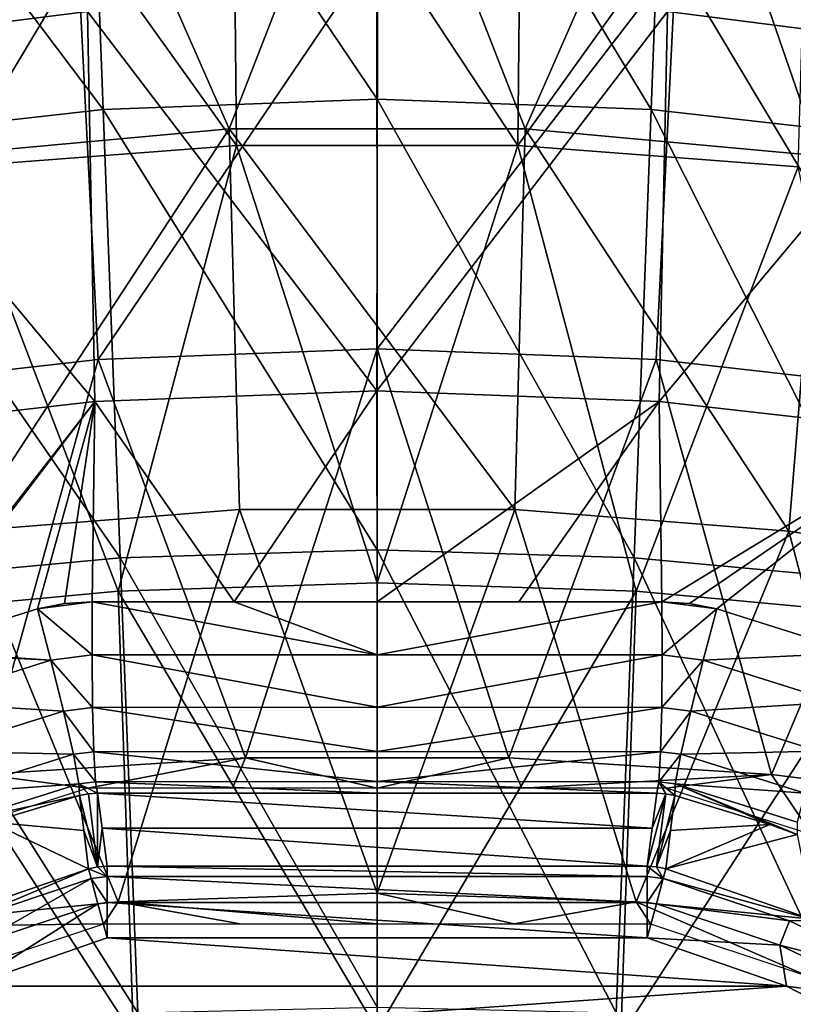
# Model space of a CAD drawing. Header units: millimetres. Extents: x -65 to 65, y -82 to 87.
# Tile 165 of 223: x -2.5 to 2.91, y 10.55 to 17.43. Entities that reach past the tile are written whole.
import ezdxf

# ---------------------------------------------------------------- set-up
doc = ezdxf.new("R2010")
doc.units = ezdxf.units.MM
doc.header["$LTSCALE"] = 101.851852
for name, color, linetype in [('10', 7, 'CONTINUOUS'), ('134', 7, 'CONTINUOUS'), ('135', 7, 'CONTINUOUS'), ('136', 7, 'CONTINUOUS'), ('137', 7, 'CONTINUOUS'), ('138', 7, 'CONTINUOUS'), ('14', 7, 'CONTINUOUS'), ('470', 7, 'CONTINUOUS'), ('472', 7, 'CONTINUOUS'), ('474', 7, 'CONTINUOUS'), ('55', 7, 'CONTINUOUS'), ('56', 7, 'CONTINUOUS'), ('57', 7, 'CONTINUOUS'), ('6', 7, 'CONTINUOUS'), ('69', 7, 'CONTINUOUS'), ('70', 7, 'CONTINUOUS'), ('88', 7, 'CONTINUOUS'), ('89', 7, 'CONTINUOUS'), ('90', 7, 'CONTINUOUS'), ('91', 7, 'CONTINUOUS'), ('92', 7, 'CONTINUOUS')]:
    doc.layers.add(name, color=color, linetype=linetype)

msp = doc.modelspace()

# ---------------------------------------------------------------- linework, layer by layer
at = {"layer": '10', "color": 7, "linetype": 'CONTINUOUS', "true_color": 0xebebeb}
for points in [[(-3.031, 19.4084, 120.6509), (-0.9843, 16.5521, 121.9828), (-1.0129, 19.5796, 120.6489), (-3.031, 19.4084, 120.6509)], [(-0.9843, 16.5521, 121.9828), (0.9844, 16.5521, 121.9828), (-1.0129, 19.5796, 120.6489), (-0.9843, 16.5521, 121.9828)], [(-1.0129, 19.5796, 120.6489), (0.9844, 16.5521, 121.9828), (1.014, 19.5796, 120.6489), (-1.0129, 19.5796, 120.6489)], [(1.014, 19.5796, 120.6489), (0.9844, 16.5521, 121.9828), (3.0321, 19.4083, 120.6509), (1.014, 19.5796, 120.6489)], [(-2.945, 16.4024, 121.9709), (-0.9843, 16.5521, 121.9828), (-3.031, 19.4084, 120.6509), (-2.945, 16.4024, 121.9709)], [(0.9844, 16.5521, 121.9828), (2.9451, 16.4024, 121.9709), (3.0321, 19.4083, 120.6509), (0.9844, 16.5521, 121.9828)], [(-2.945, 16.4024, 121.9709), (-1.8119, 13.4368, 123.1389), (-0.9843, 16.5521, 121.9828), (-2.945, 16.4024, 121.9709)], [(-1.8119, 13.4368, 123.1389), (-0.0001, 13.4935, 123.1499), (-0.9843, 16.5521, 121.9828), (-1.8119, 13.4368, 123.1389)], [(-0.9843, 16.5521, 121.9828), (-0.0001, 13.4935, 123.1499), (0.9844, 16.5521, 121.9828), (-0.9843, 16.5521, 121.9828)], [(-0.0001, 13.4935, 123.1499), (1.8117, 13.4368, 123.1389), (0.9844, 16.5521, 121.9828), (-0.0001, 13.4935, 123.1499)], [(0.9844, 16.5521, 121.9828), (1.8117, 13.4368, 123.1389), (2.9451, 16.4024, 121.9709), (0.9844, 16.5521, 121.9828)], [(-3.6117, 13.2687, 123.1063), (-1.8119, 13.4368, 123.1389), (-2.945, 16.4024, 121.9709), (-3.6117, 13.2687, 123.1063)], [(1.8117, 13.4368, 123.1389), (3.6114, 13.2687, 123.1063), (2.9451, 16.4024, 121.9709), (1.8117, 13.4368, 123.1389)], [(-1.8119, 13.4368, 123.1389), (0.0001, 10.3689, 124.1456), (-0.0001, 13.4935, 123.1499), (-1.8119, 13.4368, 123.1389)], [(-0.0001, 13.4935, 123.1499), (0.0001, 10.3689, 124.1456), (1.8117, 13.4368, 123.1389), (-0.0001, 13.4935, 123.1499)], [(-3.6117, 13.2687, 123.1063), (-1.7046, 10.3278, 124.1305), (-1.8119, 13.4368, 123.1389), (-3.6117, 13.2687, 123.1063)], [(-1.7046, 10.3278, 124.1305), (0.0001, 10.3689, 124.1456), (-1.8119, 13.4368, 123.1389), (-1.7046, 10.3278, 124.1305)], [(0.0001, 10.3689, 124.1456), (1.7048, 10.3278, 124.1305), (1.8117, 13.4368, 123.1389), (0.0001, 10.3689, 124.1456)], [(1.8117, 13.4368, 123.1389), (1.7048, 10.3278, 124.1305), (3.6114, 13.2687, 123.1063), (1.8117, 13.4368, 123.1389)], [(-3.4005, 10.2058, 124.086), (-1.7046, 10.3278, 124.1305), (-3.6117, 13.2687, 123.1063), (-3.4005, 10.2058, 124.086)], [(1.7048, 10.3278, 124.1305), (3.4007, 10.2058, 124.086), (3.6114, 13.2687, 123.1063), (1.7048, 10.3278, 124.1305)]]:
    msp.add_3dface(points, dxfattribs=at)
at = {"layer": '134', "color": 7, "linetype": 'CONTINUOUS', "true_color": 0xebebeb}
for points in [[(-3.3029, 13.0215, 121.0309), (-2.3766, 13.3119, 120.9789), (-2.2811, 12.9533, 121.0371), (-3.3029, 13.0215, 121.0309)], [(-3.3431, 13.0065, 121.0336), (-3.3029, 13.0215, 121.0309), (-2.2811, 12.9533, 121.0371), (-3.3431, 13.0065, 121.0336)], [(-3.3431, 13.0065, 121.0336), (-2.2811, 12.9533, 121.0371), (-3.2119, 12.66, 121.09), (-3.3431, 13.0065, 121.0336)], [(-2.2811, 12.9533, 121.0371), (-2.193, 12.5977, 120.9545), (-3.2119, 12.66, 121.09), (-2.2811, 12.9533, 121.0371)], [(-3.2119, 12.66, 121.09), (-2.193, 12.5977, 120.9545), (-3.0882, 12.3165, 121.0063), (-3.2119, 12.66, 121.09)], [(-2.193, 12.5977, 120.9545), (-2.1245, 12.2952, 120.7426), (-3.0882, 12.3165, 121.0063), (-2.193, 12.5977, 120.9545)], [(-3.0882, 12.3165, 121.0063), (-2.1245, 12.2952, 120.7426), (-2.992, 12.0231, 120.7944), (-3.0882, 12.3165, 121.0063)], [(-2.1245, 12.2952, 120.7426), (-2.0854, 12.0885, 120.4314), (-2.992, 12.0231, 120.7944), (-2.1245, 12.2952, 120.7426)], [(-2.992, 12.0231, 120.7944), (-2.0854, 12.0885, 120.4314), (-2.9368, 11.8208, 120.4841), (-2.992, 12.0231, 120.7944)], [(-2.0854, 12.0885, 120.4314), (-2.0812, 12.0067, 120.0648), (-2.9368, 11.8208, 120.4841), (-2.0854, 12.0885, 120.4314)], [(-2.0812, 12.0067, 120.0648), (-2.7007, 11.8206, 120.1023), (-2.9368, 11.8208, 120.4841), (-2.0812, 12.0067, 120.0648)]]:
    msp.add_3dface(points, dxfattribs=at)
at = {"layer": '135', "color": 7, "linetype": 'CONTINUOUS', "true_color": 0xebebeb}
for points in [[(-2.3766, 13.3119, 120.9789), (-2.1858, 13.3486, 120.9743), (-1.9923, 13.361, 120.9778), (-2.3766, 13.3119, 120.9789)], [(-2.3766, 13.3119, 120.9789), (-1.9923, 13.361, 120.9778), (-1.9942, 12.9898, 121.0362), (-2.3766, 13.3119, 120.9789)], [(-2.3766, 13.3119, 120.9789), (-1.9942, 12.9898, 121.0362), (-2.2811, 12.9533, 121.0371), (-2.3766, 13.3119, 120.9789)], [(-1.9942, 12.9898, 121.0362), (-1.9906, 12.6232, 120.9537), (-2.2811, 12.9533, 121.0371), (-1.9942, 12.9898, 121.0362)], [(-2.2811, 12.9533, 121.0371), (-1.9906, 12.6232, 120.9537), (-2.193, 12.5977, 120.9545), (-2.2811, 12.9533, 121.0371)], [(-1.9906, 12.6232, 120.9537), (-1.9821, 12.313, 120.7418), (-2.193, 12.5977, 120.9545), (-1.9906, 12.6232, 120.9537)], [(-2.193, 12.5977, 120.9545), (-1.9821, 12.313, 120.7418), (-2.1245, 12.2952, 120.7426), (-2.193, 12.5977, 120.9545)], [(-1.9821, 12.313, 120.7418), (-1.9698, 12.103, 120.4305), (-2.1245, 12.2952, 120.7426), (-1.9821, 12.313, 120.7418)], [(-2.1245, 12.2952, 120.7426), (-1.9698, 12.103, 120.4305), (-2.0854, 12.0885, 120.4314), (-2.1245, 12.2952, 120.7426)], [(-1.9698, 12.103, 120.4305), (-1.9555, 12.0228, 120.0637), (-2.0854, 12.0885, 120.4314), (-1.9698, 12.103, 120.4305)], [(-2.0188, 12.0187, 120.0605), (-2.0812, 12.0067, 120.0648), (-2.0854, 12.0885, 120.4314), (-2.0188, 12.0187, 120.0605)], [(-1.9555, 12.0228, 120.0637), (-2.0188, 12.0187, 120.0605), (-2.0854, 12.0885, 120.4314), (-1.9555, 12.0228, 120.0637)]]:
    msp.add_3dface(points, dxfattribs=at)
at = {"layer": '136', "color": 7, "linetype": 'CONTINUOUS', "true_color": 0xebebeb}
for points in [[(-1.9923, 13.361, 120.9778), (0, 12.9909, 121.0751), (-1.9942, 12.9898, 121.0362), (-1.9923, 13.361, 120.9778)], [(-1.9923, 13.361, 120.9778), (-1.001, 13.3617, 121.0067), (0, 12.9909, 121.0751), (-1.9923, 13.361, 120.9778)], [(-1.001, 13.3617, 121.0067), (0, 13.3621, 121.0165), (0, 12.9909, 121.0751), (-1.001, 13.3617, 121.0067)], [(0, 13.3621, 121.0165), (0.9914, 13.3618, 121.0069), (1.9923, 13.361, 120.9778), (0, 13.3621, 121.0165)], [(0, 13.3621, 121.0165), (1.9923, 13.361, 120.9778), (0, 12.9909, 121.0751), (0, 13.3621, 121.0165)], [(1.9923, 13.361, 120.9778), (1.9942, 12.9898, 121.0362), (0, 12.9909, 121.0751), (1.9923, 13.361, 120.9778)], [(0, 12.9909, 121.0751), (0, 12.6243, 120.9925), (-1.9942, 12.9898, 121.0362), (0, 12.9909, 121.0751)], [(-1.9942, 12.9898, 121.0362), (0, 12.6243, 120.9925), (-1.9906, 12.6232, 120.9537), (-1.9942, 12.9898, 121.0362)], [(0, 12.9909, 121.0751), (1.9942, 12.9898, 121.0362), (0, 12.6243, 120.9925), (0, 12.9909, 121.0751)], [(1.9942, 12.9898, 121.0362), (1.9906, 12.6232, 120.9537), (0, 12.6243, 120.9925), (1.9942, 12.9898, 121.0362)], [(0, 12.6243, 120.9925), (0, 12.3141, 120.7805), (-1.9906, 12.6232, 120.9537), (0, 12.6243, 120.9925)], [(-1.9906, 12.6232, 120.9537), (0, 12.3141, 120.7805), (-1.9821, 12.313, 120.7418), (-1.9906, 12.6232, 120.9537)], [(0, 12.6243, 120.9925), (1.9906, 12.6232, 120.9537), (0, 12.3141, 120.7805), (0, 12.6243, 120.9925)], [(1.9906, 12.6232, 120.9537), (1.9821, 12.313, 120.7418), (0, 12.3141, 120.7805), (1.9906, 12.6232, 120.9537)], [(0, 12.3141, 120.7805), (0, 12.104, 120.4689), (-1.9821, 12.313, 120.7418), (0, 12.3141, 120.7805)], [(-1.9821, 12.313, 120.7418), (0, 12.104, 120.4689), (-1.9698, 12.103, 120.4305), (-1.9821, 12.313, 120.7418)], [(0, 12.3141, 120.7805), (1.9821, 12.313, 120.7418), (0, 12.104, 120.4689), (0, 12.3141, 120.7805)], [(1.9821, 12.313, 120.7418), (1.9698, 12.103, 120.4305), (0, 12.104, 120.4689), (1.9821, 12.313, 120.7418)], [(0, 12.104, 120.4689), (-0.0001, 12.0238, 120.1018), (-1.9698, 12.103, 120.4305), (0, 12.104, 120.4689)], [(-0.0001, 12.0238, 120.1018), (-1.9555, 12.0228, 120.0637), (-1.9698, 12.103, 120.4305), (-0.0001, 12.0238, 120.1018)], [(1.9554, 12.0228, 120.0637), (-0.0001, 12.0238, 120.1018), (0, 12.104, 120.4689), (1.9554, 12.0228, 120.0637)], [(1.9698, 12.103, 120.4305), (1.9554, 12.0228, 120.0637), (0, 12.104, 120.4689), (1.9698, 12.103, 120.4305)]]:
    msp.add_3dface(points, dxfattribs=at)
at = {"layer": '137', "color": 7, "linetype": 'CONTINUOUS', "true_color": 0xebebeb}
for points in [[(1.9923, 13.361, 120.9778), (2.1857, 13.3486, 120.9743), (2.3765, 13.3119, 120.9789), (1.9923, 13.361, 120.9778)], [(1.9923, 13.361, 120.9778), (2.3765, 13.3119, 120.9789), (1.9942, 12.9898, 121.0362), (1.9923, 13.361, 120.9778)], [(2.3765, 13.3119, 120.9789), (2.2811, 12.9533, 121.0371), (1.9942, 12.9898, 121.0362), (2.3765, 13.3119, 120.9789)], [(1.9942, 12.9898, 121.0362), (2.2811, 12.9533, 121.0371), (1.9906, 12.6232, 120.9537), (1.9942, 12.9898, 121.0362)], [(2.2811, 12.9533, 121.0371), (2.1929, 12.5977, 120.9545), (1.9906, 12.6232, 120.9537), (2.2811, 12.9533, 121.0371)], [(1.9906, 12.6232, 120.9537), (2.1929, 12.5977, 120.9545), (1.9821, 12.313, 120.7418), (1.9906, 12.6232, 120.9537)], [(2.1929, 12.5977, 120.9545), (2.1244, 12.2952, 120.7426), (1.9821, 12.313, 120.7418), (2.1929, 12.5977, 120.9545)], [(1.9821, 12.313, 120.7418), (2.1244, 12.2952, 120.7426), (1.9698, 12.103, 120.4305), (1.9821, 12.313, 120.7418)], [(2.1244, 12.2952, 120.7426), (2.0854, 12.0885, 120.4314), (1.9698, 12.103, 120.4305), (2.1244, 12.2952, 120.7426)], [(2.0187, 12.0187, 120.0605), (1.9554, 12.0228, 120.0637), (1.9698, 12.103, 120.4305), (2.0187, 12.0187, 120.0605)], [(2.0812, 12.0067, 120.0648), (2.0187, 12.0187, 120.0605), (1.9698, 12.103, 120.4305), (2.0812, 12.0067, 120.0648)], [(2.0854, 12.0885, 120.4314), (2.0812, 12.0067, 120.0648), (1.9698, 12.103, 120.4305), (2.0854, 12.0885, 120.4314)]]:
    msp.add_3dface(points, dxfattribs=at)
at = {"layer": '138', "color": 7, "linetype": 'CONTINUOUS', "true_color": 0xebebeb}
for points in [[(2.3765, 13.3119, 120.9789), (3.3501, 13.0038, 121.0341), (2.2811, 12.9533, 121.0371), (2.3765, 13.3119, 120.9789)], [(2.2811, 12.9533, 121.0371), (3.212, 12.6599, 121.09), (2.1929, 12.5977, 120.9545), (2.2811, 12.9533, 121.0371)], [(3.3501, 13.0038, 121.0341), (3.212, 12.6599, 121.09), (2.2811, 12.9533, 121.0371), (3.3501, 13.0038, 121.0341)], [(3.212, 12.6599, 121.09), (3.0882, 12.3165, 121.0063), (2.1929, 12.5977, 120.9545), (3.212, 12.6599, 121.09)], [(2.1929, 12.5977, 120.9545), (3.0882, 12.3165, 121.0063), (2.1244, 12.2952, 120.7426), (2.1929, 12.5977, 120.9545)], [(2.1244, 12.2952, 120.7426), (2.992, 12.0231, 120.7944), (2.0854, 12.0885, 120.4314), (2.1244, 12.2952, 120.7426)], [(3.0882, 12.3165, 121.0063), (2.992, 12.0231, 120.7944), (2.1244, 12.2952, 120.7426), (3.0882, 12.3165, 121.0063)], [(2.747, 11.8045, 120.1055), (2.0812, 12.0067, 120.0648), (2.0854, 12.0885, 120.4314), (2.747, 11.8045, 120.1055)], [(2.9373, 11.7353, 120.1193), (2.747, 11.8045, 120.1055), (2.0854, 12.0885, 120.4314), (2.9373, 11.7353, 120.1193)], [(2.9368, 11.8207, 120.4841), (2.9373, 11.7353, 120.1193), (2.0854, 12.0885, 120.4314), (2.9368, 11.8207, 120.4841)], [(2.992, 12.0231, 120.7944), (2.9368, 11.8207, 120.4841), (2.0854, 12.0885, 120.4314), (2.992, 12.0231, 120.7944)]]:
    msp.add_3dface(points, dxfattribs=at)
at = {"layer": '14', "color": 7, "linetype": 'CONTINUOUS', "true_color": 0xebebeb}
for points in [[(-4.0345, 17.2339, 119.3065), (-4.0308, 19.9122, 118.048), (-2.0251, 17.4881, 119.3156), (-4.0345, 17.2339, 119.3065)], [(2.0305, 17.4876, 119.3156), (4.0355, 19.9113, 118.048), (4.0398, 17.233, 119.3065), (2.0305, 17.4876, 119.3156)], [(-0.002, 14.8371, 120.4636), (-2.0251, 17.4881, 119.3156), (0.0027, 17.5736, 119.3187), (-0.002, 14.8371, 120.4636)], [(-0.002, 14.8371, 120.4636), (0.0027, 17.5736, 119.3187), (2.0305, 17.4876, 119.3156), (-0.002, 14.8371, 120.4636)], [(-1.9756, 14.7623, 120.454), (-4.0345, 17.2339, 119.3065), (-2.0251, 17.4881, 119.3156), (-1.9756, 14.7623, 120.454)], [(-0.002, 14.8371, 120.4636), (-1.9756, 14.7623, 120.454), (-2.0251, 17.4881, 119.3156), (-0.002, 14.8371, 120.4636)], [(1.9717, 14.7626, 120.454), (-0.002, 14.8371, 120.4636), (2.0305, 17.4876, 119.3156), (1.9717, 14.7626, 120.454)], [(1.9717, 14.7626, 120.454), (2.0305, 17.4876, 119.3156), (4.0398, 17.233, 119.3065), (1.9717, 14.7626, 120.454)], [(-1.9756, 14.7623, 120.454), (-3.9326, 14.5404, 120.4258), (-4.0345, 17.2339, 119.3065), (-1.9756, 14.7623, 120.454)], [(3.9287, 14.541, 120.4259), (1.9717, 14.7626, 120.454), (4.0398, 17.233, 119.3065), (3.9287, 14.541, 120.4259)], [(-1.9756, 14.7623, 120.454), (-0.002, 14.8371, 120.4636), (-1.001, 13.3617, 121.0067), (-1.9756, 14.7623, 120.454)], [(-1.001, 13.3617, 121.0067), (-0.002, 14.8371, 120.4636), (0, 13.3621, 121.0165), (-1.001, 13.3617, 121.0067)], [(-0.002, 14.8371, 120.4636), (1.9717, 14.7626, 120.454), (0, 13.3621, 121.0165), (-0.002, 14.8371, 120.4636)], [(-3.9326, 14.5404, 120.4258), (-1.9756, 14.7623, 120.454), (-3.3431, 13.0065, 121.0336), (-3.9326, 14.5404, 120.4258)], [(-3.3431, 13.0065, 121.0336), (-1.9756, 14.7623, 120.454), (-3.3029, 13.0215, 121.0309), (-3.3431, 13.0065, 121.0336)], [(-3.3029, 13.0215, 121.0309), (-1.9756, 14.7623, 120.454), (-2.3766, 13.3119, 120.9789), (-3.3029, 13.0215, 121.0309)], [(-2.3766, 13.3119, 120.9789), (-1.9756, 14.7623, 120.454), (-2.1858, 13.3486, 120.9743), (-2.3766, 13.3119, 120.9789)], [(-2.1858, 13.3486, 120.9743), (-1.9756, 14.7623, 120.454), (-1.9923, 13.361, 120.9778), (-2.1858, 13.3486, 120.9743)], [(-1.9923, 13.361, 120.9778), (-1.9756, 14.7623, 120.454), (-1.001, 13.3617, 121.0067), (-1.9923, 13.361, 120.9778)], [(0, 13.3621, 121.0165), (1.9717, 14.7626, 120.454), (0.9914, 13.3618, 121.0069), (0, 13.3621, 121.0165)], [(0.9914, 13.3618, 121.0069), (1.9717, 14.7626, 120.454), (1.9923, 13.361, 120.9778), (0.9914, 13.3618, 121.0069)], [(1.9717, 14.7626, 120.454), (3.9287, 14.541, 120.4259), (1.9923, 13.361, 120.9778), (1.9717, 14.7626, 120.454)], [(1.9923, 13.361, 120.9778), (3.9287, 14.541, 120.4259), (2.1857, 13.3486, 120.9743), (1.9923, 13.361, 120.9778)], [(2.1857, 13.3486, 120.9743), (3.9287, 14.541, 120.4259), (2.3765, 13.3119, 120.9789), (2.1857, 13.3486, 120.9743)], [(2.3765, 13.3119, 120.9789), (3.9287, 14.541, 120.4259), (3.3501, 13.0038, 121.0341), (2.3765, 13.3119, 120.9789)]]:
    msp.add_3dface(points, dxfattribs=at)
at = {"layer": '470', "color": 7, "linetype": 'CONTINUOUS', "true_color": 0xebebeb}
for points in [[(-2.1545, 19.2134, 115.1552), (-1.0348, 16.6687, 116.4258), (-0.001, 19.3228, 115.1493), (-2.1545, 19.2134, 115.1552)], [(-1.0348, 16.6687, 116.4258), (1.0349, 16.6687, 116.4258), (-0.001, 19.3228, 115.1493), (-1.0348, 16.6687, 116.4258)], [(-0.001, 19.3228, 115.1493), (1.0349, 16.6687, 116.4258), (2.1525, 19.2136, 115.1552), (-0.001, 19.3228, 115.1493)], [(-4.2833, 18.889, 115.1732), (-3.0935, 16.4792, 116.4211), (-2.1545, 19.2134, 115.1552), (-4.2833, 18.889, 115.1732)], [(-3.0935, 16.4792, 116.4211), (-1.0348, 16.6687, 116.4258), (-2.1545, 19.2134, 115.1552), (-3.0935, 16.4792, 116.4211)], [(1.0349, 16.6687, 116.4258), (3.0936, 16.4792, 116.4211), (2.1525, 19.2136, 115.1552), (1.0349, 16.6687, 116.4258)], [(2.1525, 19.2136, 115.1552), (3.0936, 16.4792, 116.4211), (4.2813, 18.8894, 115.1732), (2.1525, 19.2136, 115.1552)], [(-3.0935, 16.4792, 116.4211), (-2.8784, 13.8562, 117.5406), (-1.0348, 16.6687, 116.4258), (-3.0935, 16.4792, 116.4211)], [(-2.8784, 13.8562, 117.5406), (-0.9623, 14.0074, 117.5583), (-1.0348, 16.6687, 116.4258), (-2.8784, 13.8562, 117.5406)], [(-1.0348, 16.6687, 116.4258), (0.9626, 14.0073, 117.5583), (1.0349, 16.6687, 116.4258), (-1.0348, 16.6687, 116.4258)], [(-0.9623, 14.0074, 117.5583), (0.9626, 14.0073, 117.5583), (-1.0348, 16.6687, 116.4258), (-0.9623, 14.0074, 117.5583)], [(0.9626, 14.0073, 117.5583), (2.8788, 13.8562, 117.5406), (1.0349, 16.6687, 116.4258), (0.9626, 14.0073, 117.5583)], [(1.0349, 16.6687, 116.4258), (2.8788, 13.8562, 117.5406), (3.0936, 16.4792, 116.4211), (1.0349, 16.6687, 116.4258)], [(2.8788, 13.8562, 117.5406), (4.7688, 13.5577, 117.5064), (3.0936, 16.4792, 116.4211), (2.8788, 13.8562, 117.5406)], [(-2.8784, 13.8562, 117.5406), (-1.8109, 11.2639, 118.5382), (-0.9623, 14.0074, 117.5583), (-2.8784, 13.8562, 117.5406)], [(-1.8109, 11.2639, 118.5382), (0.0002, 11.3234, 118.5523), (-0.9623, 14.0074, 117.5583), (-1.8109, 11.2639, 118.5382)], [(-0.9623, 14.0074, 117.5583), (0.0002, 11.3234, 118.5523), (0.9626, 14.0073, 117.5583), (-0.9623, 14.0074, 117.5583)], [(0.0002, 11.3234, 118.5523), (1.8113, 11.2638, 118.5382), (0.9626, 14.0073, 117.5583), (0.0002, 11.3234, 118.5523)], [(0.9626, 14.0073, 117.5583), (1.8113, 11.2638, 118.5382), (2.8788, 13.8562, 117.5406), (0.9626, 14.0073, 117.5583)], [(-3.6082, 11.0874, 118.4969), (-1.8109, 11.2639, 118.5382), (-2.8784, 13.8562, 117.5406), (-3.6082, 11.0874, 118.4969)], [(1.8113, 11.2638, 118.5382), (3.6087, 11.0874, 118.4969), (2.8788, 13.8562, 117.5406), (1.8113, 11.2638, 118.5382)], [(2.8788, 13.8562, 117.5406), (3.6087, 11.0874, 118.4969), (4.7688, 13.5577, 117.5064), (2.8788, 13.8562, 117.5406)], [(-1.8109, 11.2639, 118.5382), (0, 11.1102, 118.6239), (0.0002, 11.3234, 118.5523), (-1.8109, 11.2639, 118.5382)], [(0, 11.1102, 118.6239), (0.9575, 11.11, 118.6144), (0.0002, 11.3234, 118.5523), (0, 11.1102, 118.6239)], [(0.0002, 11.3234, 118.5523), (0.9575, 11.11, 118.6144), (1.8113, 11.2638, 118.5382), (0.0002, 11.3234, 118.5523)], [(-3.6082, 11.0874, 118.4969), (-1.9113, 11.1094, 118.5862), (-1.8109, 11.2639, 118.5382), (-3.6082, 11.0874, 118.4969)], [(-1.9113, 11.1094, 118.5862), (-0.9575, 11.11, 118.6144), (-1.8109, 11.2639, 118.5382), (-1.9113, 11.1094, 118.5862)], [(-0.9575, 11.11, 118.6144), (0, 11.1102, 118.6239), (-1.8109, 11.2639, 118.5382), (-0.9575, 11.11, 118.6144)], [(0.9575, 11.11, 118.6144), (1.9113, 11.1094, 118.5862), (1.8113, 11.2638, 118.5382), (0.9575, 11.11, 118.6144)], [(1.8113, 11.2638, 118.5382), (1.9113, 11.1094, 118.5862), (3.0197, 10.7424, 118.6511), (1.8113, 11.2638, 118.5382)], [(3.6087, 11.0874, 118.4969), (1.8113, 11.2638, 118.5382), (3.0197, 10.7424, 118.6511), (3.6087, 11.0874, 118.4969)], [(-3.0196, 10.7424, 118.651), (-1.9113, 11.1094, 118.5862), (-3.6082, 11.0874, 118.4969), (-3.0196, 10.7424, 118.651)]]:
    msp.add_3dface(points, dxfattribs=at)
at = {"layer": '472', "color": 7, "linetype": 'CONTINUOUS', "true_color": 0xebebeb}
for points in [[(0, 19.9756, 120.4702), (-2.0321, 19.8883, 120.4721), (0, 16.8756, 121.8586), (0, 19.9756, 120.4702)], [(2.0321, 19.8883, 120.4721), (0, 19.9756, 120.4702), (1.917, 16.8035, 121.8535), (2.0321, 19.8883, 120.4721)], [(1.917, 16.8035, 121.8535), (0, 19.9756, 120.4702), (0, 16.8756, 121.8586), (1.917, 16.8035, 121.8535)], [(-2.0321, 19.8883, 120.4721), (-4.0461, 19.629, 120.478), (-1.917, 16.8035, 121.8535), (-2.0321, 19.8883, 120.4721)], [(0, 16.8756, 121.8586), (-2.0321, 19.8883, 120.4721), (-1.917, 16.8035, 121.8535), (0, 16.8756, 121.8586)], [(3.8189, 16.5894, 121.8388), (2.0321, 19.8883, 120.4721), (1.917, 16.8035, 121.8535), (3.8189, 16.5894, 121.8388)], [(4.0461, 19.629, 120.478), (2.0321, 19.8883, 120.4721), (3.8189, 16.5894, 121.8388), (4.0461, 19.629, 120.478)], [(-1.917, 16.8035, 121.8535), (-4.0461, 19.629, 120.478), (-3.8189, 16.5894, 121.8388), (-1.917, 16.8035, 121.8535)], [(0, 16.8756, 121.8586), (-1.917, 16.8035, 121.8535), (0, 13.726, 123.0684), (0, 16.8756, 121.8586)], [(1.917, 16.8035, 121.8535), (0, 16.8756, 121.8586), (1.7972, 13.6697, 123.0579), (1.917, 16.8035, 121.8535)], [(1.7972, 13.6697, 123.0579), (0, 16.8756, 121.8586), (0, 13.726, 123.0684), (1.7972, 13.6697, 123.0579)], [(-1.917, 16.8035, 121.8535), (-3.8189, 16.5894, 121.8388), (-1.7972, 13.6697, 123.0579), (-1.917, 16.8035, 121.8535)], [(0, 13.726, 123.0684), (-1.917, 16.8035, 121.8535), (-1.7972, 13.6697, 123.0579), (0, 13.726, 123.0684)], [(3.5825, 13.5023, 123.0272), (1.917, 16.8035, 121.8535), (1.7972, 13.6697, 123.0579), (3.5825, 13.5023, 123.0272)], [(3.8189, 16.5894, 121.8388), (1.917, 16.8035, 121.8535), (3.5825, 13.5023, 123.0272), (3.8189, 16.5894, 121.8388)], [(-1.7972, 13.6697, 123.0579), (-3.8189, 16.5894, 121.8388), (-3.5825, 13.5023, 123.0272), (-1.7972, 13.6697, 123.0579)], [(0, 13.726, 123.0684), (-1.7972, 13.6697, 123.0579), (0, 10.5269, 124.0996), (0, 13.726, 123.0684)], [(1.7972, 13.6697, 123.0579), (0, 13.726, 123.0684), (1.6727, 10.4868, 124.0854), (1.7972, 13.6697, 123.0579)], [(1.6727, 10.4868, 124.0854), (0, 13.726, 123.0684), (0, 10.5269, 124.0996), (1.6727, 10.4868, 124.0854)], [(-1.7972, 13.6697, 123.0579), (-3.5825, 13.5023, 123.0272), (-1.6727, 10.4868, 124.0854), (-1.7972, 13.6697, 123.0579)], [(0, 10.5269, 124.0996), (-1.7972, 13.6697, 123.0579), (-1.6727, 10.4868, 124.0854), (0, 10.5269, 124.0996)], [(3.3371, 10.3678, 124.0432), (1.7972, 13.6697, 123.0579), (1.6727, 10.4868, 124.0854), (3.3371, 10.3678, 124.0432)], [(3.5825, 13.5023, 123.0272), (1.7972, 13.6697, 123.0579), (3.3371, 10.3678, 124.0432), (3.5825, 13.5023, 123.0272)], [(-1.6727, 10.4868, 124.0854), (-3.5825, 13.5023, 123.0272), (-3.3371, 10.3678, 124.0432), (-1.6727, 10.4868, 124.0854)]]:
    msp.add_3dface(points, dxfattribs=at)
at = {"layer": '474', "color": 7, "linetype": 'CONTINUOUS', "true_color": 0xebebeb}
for points in [[(-2.0916, 17.8423, 119.1536), (-0.0011, 17.9343, 119.156), (-1.9521, 15.0558, 120.34), (-2.0916, 17.8423, 119.1536)], [(-1.9521, 15.0558, 120.34), (-0.0011, 17.9343, 119.156), (-0.0003, 15.1296, 120.3487), (-1.9521, 15.0558, 120.34)], [(-0.0011, 17.9343, 119.156), (2.0893, 17.8425, 119.1536), (-0.0003, 15.1296, 120.3487), (-0.0011, 17.9343, 119.156)], [(-4.1618, 17.5695, 119.1469), (-2.0916, 17.8423, 119.1536), (-3.8877, 14.8366, 120.3145), (-4.1618, 17.5695, 119.1469)], [(-3.8877, 14.8366, 120.3145), (-2.0916, 17.8423, 119.1536), (-1.9521, 15.0558, 120.34), (-3.8877, 14.8366, 120.3145)], [(-0.0003, 15.1296, 120.3487), (2.0893, 17.8425, 119.1536), (1.9514, 15.0558, 120.34), (-0.0003, 15.1296, 120.3487)], [(1.9514, 15.0558, 120.34), (2.0893, 17.8425, 119.1536), (3.887, 14.8367, 120.3145), (1.9514, 15.0558, 120.34)], [(2.0893, 17.8425, 119.1536), (4.1596, 17.5699, 119.1469), (3.887, 14.8367, 120.3145), (2.0893, 17.8425, 119.1536)], [(-1.9521, 15.0558, 120.34), (-0.0003, 15.1296, 120.3487), (-0.9215, 12.2695, 121.3894), (-1.9521, 15.0558, 120.34)], [(-0.9215, 12.2695, 121.3894), (-0.0003, 15.1296, 120.3487), (0.9216, 12.2695, 121.3894), (-0.9215, 12.2695, 121.3894)], [(-0.0003, 15.1296, 120.3487), (1.9514, 15.0558, 120.34), (0.9216, 12.2695, 121.3894), (-0.0003, 15.1296, 120.3487)], [(-3.8877, 14.8366, 120.3145), (-1.9521, 15.0558, 120.34), (-2.7583, 12.154, 121.3622), (-3.8877, 14.8366, 120.3145)], [(-2.7583, 12.154, 121.3622), (-1.9521, 15.0558, 120.34), (-0.9215, 12.2695, 121.3894), (-2.7583, 12.154, 121.3622)], [(0.9216, 12.2695, 121.3894), (1.9514, 15.0558, 120.34), (2.7583, 12.154, 121.3622), (0.9216, 12.2695, 121.3894)], [(1.9514, 15.0558, 120.34), (3.887, 14.8367, 120.3145), (2.7583, 12.154, 121.3622), (1.9514, 15.0558, 120.34)], [(2.7583, 12.154, 121.3622), (3.887, 14.8367, 120.3145), (4.5758, 11.9258, 121.3089), (2.7583, 12.154, 121.3622)], [(-2.7583, 12.154, 121.3622), (-0.9215, 12.2695, 121.3894), (-2.0228, 12.0585, 121.4286), (-2.7583, 12.154, 121.3622)], [(-2.0228, 12.0585, 121.4286), (-0.9215, 12.2695, 121.3894), (-1.0122, 12.0593, 121.4583), (-2.0228, 12.0585, 121.4286)], [(-1.0122, 12.0593, 121.4583), (-0.9215, 12.2695, 121.3894), (-0.0009, 12.0596, 121.4684), (-1.0122, 12.0593, 121.4583)], [(-0.9215, 12.2695, 121.3894), (0.9216, 12.2695, 121.3894), (-0.0009, 12.0596, 121.4684), (-0.9215, 12.2695, 121.3894)], [(-0.0009, 12.0596, 121.4684), (0.9216, 12.2695, 121.3894), (1.0109, 12.0593, 121.4584), (-0.0009, 12.0596, 121.4684)], [(0.9216, 12.2695, 121.3894), (2.7583, 12.154, 121.3622), (1.0109, 12.0593, 121.4584), (0.9216, 12.2695, 121.3894)], [(-3.0402, 11.7339, 121.4858), (-2.7583, 12.154, 121.3622), (-2.0228, 12.0585, 121.4286), (-3.0402, 11.7339, 121.4858)], [(1.0109, 12.0593, 121.4584), (2.7583, 12.154, 121.3622), (2.0227, 12.0585, 121.4286), (1.0109, 12.0593, 121.4584)], [(2.0227, 12.0585, 121.4286), (2.7583, 12.154, 121.3622), (3.0418, 11.7332, 121.4859), (2.0227, 12.0585, 121.4286)], [(2.7583, 12.154, 121.3622), (4.5758, 11.9258, 121.3089), (3.0418, 11.7332, 121.4859), (2.7583, 12.154, 121.3622)]]:
    msp.add_3dface(points, dxfattribs=at)
at = {"layer": '55', "color": 7, "linetype": 'CONTINUOUS', "true_color": 0xebebeb}
for points in [[(-2.0812, 12.0067, 120.0648), (-2.0519, 11.7633, 110.7888), (-2.7007, 11.8206, 120.1023), (-2.0812, 12.0067, 120.0648)], [(-2.0192, 11.4955, 100.5869), (-3.0563, 11.1358, 100.5869), (-2.7007, 11.8206, 120.1023), (-2.0192, 11.4955, 100.5869)], [(-2.0192, 11.4955, 100.5869), (-2.7007, 11.8206, 120.1023), (-2.0519, 11.7633, 110.7888), (-2.0192, 11.4955, 100.5869)]]:
    msp.add_3dface(points, dxfattribs=at)
at = {"layer": '56', "color": 7, "linetype": 'CONTINUOUS', "true_color": 0xebebeb}
for points in [[(-0.0001, 12.0238, 120.1018), (1.9554, 12.0228, 120.0637), (-1.9555, 12.0228, 120.0637), (-0.0001, 12.0238, 120.1018)], [(-1.9555, 12.0228, 120.0637), (1.9554, 12.0228, 120.0637), (1.9241, 11.7799, 110.7876), (-1.9555, 12.0228, 120.0637)], [(-1.9242, 11.7799, 110.7881), (-1.9555, 12.0228, 120.0637), (1.9241, 11.7799, 110.7876), (-1.9242, 11.7799, 110.7881)], [(-1.8892, 11.5128, 100.5869), (-1.9242, 11.7799, 110.7881), (1.8891, 11.5128, 100.5869), (-1.8892, 11.5128, 100.5869)], [(1.8891, 11.5128, 100.5869), (-1.9242, 11.7799, 110.7881), (1.9241, 11.7799, 110.7876), (1.8891, 11.5128, 100.5869)]]:
    msp.add_3dface(points, dxfattribs=at)
at = {"layer": '57', "color": 7, "linetype": 'CONTINUOUS', "true_color": 0xebebeb}
for points in [[(2.0812, 12.0067, 120.0648), (2.747, 11.8045, 120.1055), (2.0519, 11.7633, 110.7882), (2.0812, 12.0067, 120.0648)], [(2.747, 11.8045, 120.1055), (2.9373, 11.7353, 120.1193), (2.0191, 11.4955, 100.5869), (2.747, 11.8045, 120.1055)], [(2.0519, 11.7633, 110.7882), (2.747, 11.8045, 120.1055), (2.0191, 11.4955, 100.5869), (2.0519, 11.7633, 110.7882)], [(2.0191, 11.4955, 100.5869), (2.9373, 11.7353, 120.1193), (3.0563, 11.1358, 100.5869), (2.0191, 11.4955, 100.5869)]]:
    msp.add_3dface(points, dxfattribs=at)
at = {"layer": '6', "color": 7, "linetype": 'CONTINUOUS', "true_color": 0xebebeb}
for points in [[(-1.8892, 11.0129, 100.1), (2.8624, 10.6749, 100.1), (-2.8624, 10.6749, 100.1), (-1.8892, 11.0129, 100.1)], [(1.8891, 11.0129, 100.1), (2.8624, 10.6749, 100.1), (-1.8892, 11.0129, 100.1), (1.8891, 11.0129, 100.1)], [(2.8624, 10.6749, 100.1), (3.7717, 10.2065, 100.1), (-3.7716, 10.2065, 100.1), (2.8624, 10.6749, 100.1)], [(-2.8624, 10.6749, 100.1), (2.8624, 10.6749, 100.1), (-3.7716, 10.2065, 100.1), (-2.8624, 10.6749, 100.1)]]:
    msp.add_3dface(points, dxfattribs=at)
at = {"layer": '69', "color": 7, "linetype": 'CONTINUOUS', "true_color": 0xebebeb}
for points in [[(-2.0812, 12.0067, 120.0648), (-2.0188, 12.0187, 120.0605), (-1.9547, 11.5084, 100.5868), (-2.0812, 12.0067, 120.0648)], [(-2.0519, 11.7633, 110.7888), (-2.0812, 12.0067, 120.0648), (-1.9547, 11.5084, 100.5868), (-2.0519, 11.7633, 110.7888)], [(-2.0188, 12.0187, 120.0605), (-1.9555, 12.0228, 120.0637), (-1.9547, 11.5084, 100.5868), (-2.0188, 12.0187, 120.0605)], [(-1.9555, 12.0228, 120.0637), (-1.9242, 11.7799, 110.7881), (-1.9547, 11.5084, 100.5868), (-1.9555, 12.0228, 120.0637)], [(-1.9242, 11.7799, 110.7881), (-1.8892, 11.5128, 100.5869), (-1.9547, 11.5084, 100.5868), (-1.9242, 11.7799, 110.7881)], [(-2.0192, 11.4955, 100.5869), (-2.0519, 11.7633, 110.7888), (-1.9547, 11.5084, 100.5868), (-2.0192, 11.4955, 100.5869)]]:
    msp.add_3dface(points, dxfattribs=at)
at = {"layer": '70', "color": 7, "linetype": 'CONTINUOUS', "true_color": 0xebebeb}
for points in [[(1.8891, 11.5128, 100.5869), (1.9241, 11.7799, 110.7876), (2.0187, 12.0187, 120.0605), (1.8891, 11.5128, 100.5869)], [(1.8891, 11.5128, 100.5869), (2.0187, 12.0187, 120.0605), (1.9547, 11.5084, 100.5868), (1.8891, 11.5128, 100.5869)], [(1.9241, 11.7799, 110.7876), (1.9554, 12.0228, 120.0637), (2.0187, 12.0187, 120.0605), (1.9241, 11.7799, 110.7876)], [(2.0187, 12.0187, 120.0605), (2.0812, 12.0067, 120.0648), (1.9547, 11.5084, 100.5868), (2.0187, 12.0187, 120.0605)], [(2.0812, 12.0067, 120.0648), (2.0519, 11.7633, 110.7882), (1.9547, 11.5084, 100.5868), (2.0812, 12.0067, 120.0648)], [(2.0519, 11.7633, 110.7882), (2.0191, 11.4955, 100.5869), (1.9547, 11.5084, 100.5868), (2.0519, 11.7633, 110.7882)]]:
    msp.add_3dface(points, dxfattribs=at)
at = {"layer": '88', "color": 7, "linetype": 'CONTINUOUS', "true_color": 0xebebeb}
for points in [[(2.0191, 11.4955, 100.5869), (3.0563, 11.1358, 100.5869), (2.0006, 11.4268, 100.3425), (2.0191, 11.4955, 100.5869)], [(1.9531, 11.2504, 100.1647), (2.0006, 11.4268, 100.3425), (2.8847, 11.1301, 100.3425), (1.9531, 11.2504, 100.1647)], [(2.0006, 11.4268, 100.3425), (3.0563, 11.1358, 100.5869), (2.8847, 11.1301, 100.3425), (2.0006, 11.4268, 100.3425)], [(1.8891, 11.0129, 100.1), (1.9531, 11.2504, 100.1647), (2.8162, 10.9608, 100.1647), (1.8891, 11.0129, 100.1)], [(2.8162, 10.9608, 100.1647), (1.9531, 11.2504, 100.1647), (2.8847, 11.1301, 100.3425), (2.8162, 10.9608, 100.1647)], [(3.7263, 10.7286, 100.3425), (2.8162, 10.9608, 100.1647), (2.8847, 11.1301, 100.3425), (3.7263, 10.7286, 100.3425)], [(3.0563, 11.1358, 100.5869), (3.7263, 10.7286, 100.3425), (2.8847, 11.1301, 100.3425), (3.0563, 11.1358, 100.5869)], [(2.8624, 10.6749, 100.1), (1.8891, 11.0129, 100.1), (2.8162, 10.9608, 100.1647), (2.8624, 10.6749, 100.1)], [(3.6379, 10.5688, 100.1647), (2.8624, 10.6749, 100.1), (2.8162, 10.9608, 100.1647), (3.6379, 10.5688, 100.1647)], [(3.6379, 10.5688, 100.1647), (2.8162, 10.9608, 100.1647), (3.7263, 10.7286, 100.3425), (3.6379, 10.5688, 100.1647)], [(3.7717, 10.2065, 100.1), (2.8624, 10.6749, 100.1), (3.6379, 10.5688, 100.1647), (3.7717, 10.2065, 100.1)]]:
    msp.add_3dface(points, dxfattribs=at)
at = {"layer": '89', "color": 7, "linetype": 'CONTINUOUS', "true_color": 0xebebeb}
for points in [[(1.8891, 11.5128, 100.5869), (1.9547, 11.5084, 100.5868), (2.0006, 11.4268, 100.3425), (1.8891, 11.5128, 100.5869)], [(1.8891, 11.4415, 100.3425), (1.8891, 11.5128, 100.5869), (2.0006, 11.4268, 100.3425), (1.8891, 11.4415, 100.3425)], [(1.9547, 11.5084, 100.5868), (2.0191, 11.4955, 100.5869), (2.0006, 11.4268, 100.3425), (1.9547, 11.5084, 100.5868)], [(1.8891, 11.2591, 100.1648), (1.8891, 11.4415, 100.3425), (2.0006, 11.4268, 100.3425), (1.8891, 11.2591, 100.1648)], [(1.9531, 11.2504, 100.1647), (1.8891, 11.2591, 100.1648), (2.0006, 11.4268, 100.3425), (1.9531, 11.2504, 100.1647)], [(1.8891, 11.0129, 100.1), (1.8891, 11.2591, 100.1648), (1.9531, 11.2504, 100.1647), (1.8891, 11.0129, 100.1)]]:
    msp.add_3dface(points, dxfattribs=at)
at = {"layer": '90', "color": 7, "linetype": 'CONTINUOUS', "true_color": 0xebebeb}
for points in [[(-1.8892, 11.5128, 100.5869), (1.8891, 11.5128, 100.5869), (1.8891, 11.4415, 100.3425), (-1.8892, 11.5128, 100.5869)], [(-1.8892, 11.4415, 100.3425), (-1.8892, 11.5128, 100.5869), (1.8891, 11.4415, 100.3425), (-1.8892, 11.4415, 100.3425)], [(-1.8892, 11.2591, 100.1648), (-1.8892, 11.4415, 100.3425), (1.8891, 11.2591, 100.1648), (-1.8892, 11.2591, 100.1648)], [(1.8891, 11.2591, 100.1648), (-1.8892, 11.4415, 100.3425), (1.8891, 11.4415, 100.3425), (1.8891, 11.2591, 100.1648)], [(1.8891, 11.0129, 100.1), (-1.8892, 11.0129, 100.1), (-1.8892, 11.2591, 100.1648), (1.8891, 11.0129, 100.1)], [(1.8891, 11.0129, 100.1), (-1.8892, 11.2591, 100.1648), (1.8891, 11.2591, 100.1648), (1.8891, 11.0129, 100.1)]]:
    msp.add_3dface(points, dxfattribs=at)
at = {"layer": '91', "color": 7, "linetype": 'CONTINUOUS', "true_color": 0xebebeb}
for points in [[(-2.0192, 11.4955, 100.5869), (-1.9547, 11.5084, 100.5868), (-1.8892, 11.4415, 100.3425), (-2.0192, 11.4955, 100.5869)], [(-1.9547, 11.5084, 100.5868), (-1.8892, 11.5128, 100.5869), (-1.8892, 11.4415, 100.3425), (-1.9547, 11.5084, 100.5868)], [(-2.0007, 11.4268, 100.3425), (-2.0192, 11.4955, 100.5869), (-1.8892, 11.4415, 100.3425), (-2.0007, 11.4268, 100.3425)], [(-1.8892, 11.2591, 100.1648), (-2.0007, 11.4268, 100.3425), (-1.8892, 11.4415, 100.3425), (-1.8892, 11.2591, 100.1648)], [(-1.9531, 11.2505, 100.1647), (-2.0007, 11.4268, 100.3425), (-1.8892, 11.2591, 100.1648), (-1.9531, 11.2505, 100.1647)], [(-1.8892, 11.0129, 100.1), (-1.9531, 11.2505, 100.1647), (-1.8892, 11.2591, 100.1648), (-1.8892, 11.0129, 100.1)]]:
    msp.add_3dface(points, dxfattribs=at)
at = {"layer": '92', "color": 7, "linetype": 'CONTINUOUS', "true_color": 0xebebeb}
for points in [[(-3.0563, 11.1358, 100.5869), (-2.0192, 11.4955, 100.5869), (-2.8847, 11.1301, 100.3425), (-3.0563, 11.1358, 100.5869)], [(-2.0192, 11.4955, 100.5869), (-2.0007, 11.4268, 100.3425), (-2.8847, 11.1301, 100.3425), (-2.0192, 11.4955, 100.5869)], [(-2.0007, 11.4268, 100.3425), (-2.8162, 10.9608, 100.1647), (-2.8847, 11.1301, 100.3425), (-2.0007, 11.4268, 100.3425)], [(-1.9531, 11.2505, 100.1647), (-2.8162, 10.9608, 100.1647), (-2.0007, 11.4268, 100.3425), (-1.9531, 11.2505, 100.1647)], [(-1.8892, 11.0129, 100.1), (-2.8624, 10.6749, 100.1), (-1.9531, 11.2505, 100.1647), (-1.8892, 11.0129, 100.1)], [(-1.9531, 11.2505, 100.1647), (-2.8624, 10.6749, 100.1), (-2.8162, 10.9608, 100.1647), (-1.9531, 11.2505, 100.1647)]]:
    msp.add_3dface(points, dxfattribs=at)

doc.saveas('drawing.dxf')
